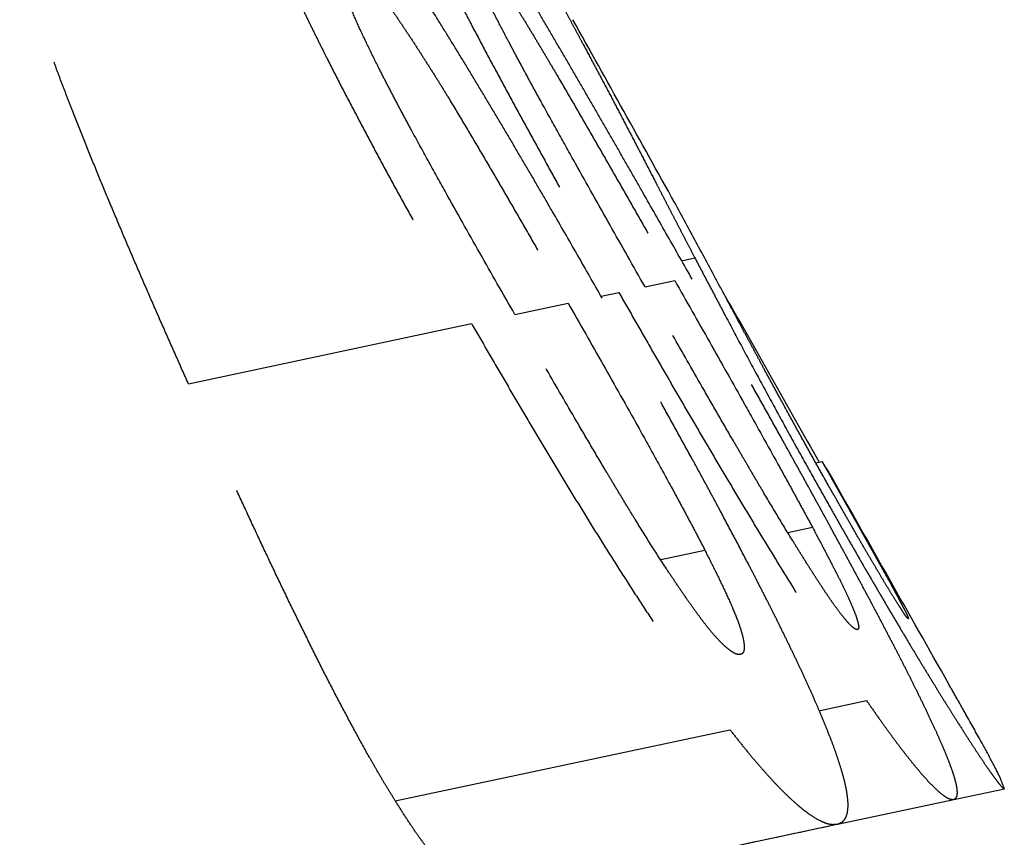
# Model space of a CAD drawing. Header units: millimetres. Extents: x 42975 to 708721, y 118172 to 172014.
# Tile 155 of 256: x 329539 to 329553, y 147517 to 147529. Entities that reach past the tile are written whole.
import ezdxf

# ---------------------------------------------------------------- set-up
doc = ezdxf.new("R2010")
doc.units = ezdxf.units.MM
doc.linetypes.add('ГТО-1 Пунктир', pattern=[7, 5, -2])
doc.layers.add('ГТО-2_Размеры_035', color=2, linetype='Continuous', lineweight=35)
doc.layers.add('ОГОС_Пунктир_025', color=151, linetype='ГТО-1 Пунктир', lineweight=25)

# ---------------------------------------------------------------- blocks, each defined once
blk = doc.blocks.new('ОГСО_Затвор_План')
at = {"layer": 'ОГОС_Пунктир_025'}
for p, q in [((-746.457, 44.866), (-746.262, 44.866)), ((-746.457, 44.866), (-746.262, 44.866)), ((-753.74, 44.609), (-749.589, 44.609)), ((-753.74, 44.609), (-749.589, 44.609)), ((-748.955, 44.609), (-748.175, 44.609)), ((-748.955, 44.609), (-748.175, 44.609)), ((-747.692, 44.609), (-747.432, 44.609)), ((-747.692, 44.609), (-747.432, 44.609)), ((-747.048, 44.609), (-746.613, 44.609)), ((-747.048, 44.609), (-746.613, 44.609)), ((-745.177, 41.629), (-745.085, 41.629)), ((-745.177, 41.629), (-745.085, 41.629)), ((-747.637, 40.738), (-746.994, 40.738)), ((-747.637, 40.738), (-746.994, 40.738)), ((-745.776, 40.738), (-745.417, 40.738)), ((-745.776, 40.738), (-745.417, 40.738)), ((-752.082, 38.145), (-747.177, 38.145)), ((-752.082, 38.145), (-747.177, 38.145)), ((-745.856, 38.145), (-745.174, 38.145)), ((-745.856, 38.145), (-745.174, 38.145)), ((-751.047, 36.5), (-745.952, 36.5)), ((-751.047, 36.5), (-745.952, 36.5)), ((-745.952, 36.5), (-744.246, 36.5)), ((-745.952, 36.5), (-744.246, 36.5)), ((-744.246, 36.5), (-743.505, 36.5)), ((-744.246, 36.5), (-743.505, 36.5))]:
    blk.add_line(p, q, dxfattribs=at)
for points, knots in [([(-747.682, 44.577), (-747.755, 44.806), (-747.901, 45.263), (-748.086, 45.833), (-748.235, 46.288), (-748.348, 46.629), (-748.461, 46.968), (-748.575, 47.307), (-748.69, 47.645), (-748.806, 47.982), (-748.922, 48.317), (-749.04, 48.648), (-749.157, 48.976), (-749.275, 49.299), (-749.395, 49.618), (-749.495, 49.88), (-749.576, 50.087), (-749.636, 50.239), (-749.696, 50.387), (-749.775, 50.578), (-749.873, 50.807), (-749.991, 51.071), (-750.107, 51.321), (-750.222, 51.555), (-750.333, 51.77), (-750.441, 51.965), (-750.546, 52.139), (-750.646, 52.292), (-750.741, 52.421), (-750.832, 52.525), (-750.917, 52.605), (-750.995, 52.662), (-751.072, 52.694), (-751.121, 52.702), (-751.145, 52.705)], [0, 0, 0, 0, 0.720382, 1.439536, 1.798502, 2.157079, 2.515139, 2.87272, 3.229817, 3.586167, 3.940861, 4.292479, 4.640895, 4.985858, 5.325978, 5.66166, 5.828022, 5.991584, 6.15119, 6.307769, 6.611127, 6.899694, 7.17517, 7.437218, 7.680612, 7.903092, 8.106214, 8.289549, 8.45035, 8.587359, 8.702836, 8.799208, 8.878171, 8.948832, 8.948832, 8.948832, 8.948832]), ([(-747.682, 44.577), (-747.755, 44.806), (-747.901, 45.263), (-748.086, 45.833), (-748.235, 46.288), (-748.348, 46.629), (-748.461, 46.968), (-748.575, 47.307), (-748.69, 47.645), (-748.806, 47.982), (-748.922, 48.317), (-749.04, 48.648), (-749.157, 48.976), (-749.275, 49.299), (-749.395, 49.618), (-749.495, 49.88), (-749.576, 50.087), (-749.636, 50.239), (-749.696, 50.387), (-749.775, 50.578), (-749.873, 50.807), (-749.991, 51.071), (-750.107, 51.321), (-750.222, 51.555), (-750.333, 51.77), (-750.441, 51.965), (-750.546, 52.139), (-750.646, 52.292), (-750.741, 52.421), (-750.832, 52.525), (-750.917, 52.605), (-750.995, 52.662), (-751.072, 52.694), (-751.121, 52.702), (-751.145, 52.705)], [0, 0, 0, 0, 0.720382, 1.439536, 1.798502, 2.157079, 2.515139, 2.87272, 3.229817, 3.586167, 3.940861, 4.292479, 4.640895, 4.985858, 5.325978, 5.66166, 5.828022, 5.991584, 6.15119, 6.307769, 6.611127, 6.899694, 7.17517, 7.437218, 7.680612, 7.903092, 8.106214, 8.289549, 8.45035, 8.587359, 8.702836, 8.799208, 8.878171, 8.948832, 8.948832, 8.948832, 8.948832]), ([(-746.364, 44.577), (-746.436, 44.804), (-746.58, 45.257), (-746.76, 45.822), (-746.904, 46.274), (-747.013, 46.612), (-747.122, 46.949), (-747.231, 47.286), (-747.34, 47.622), (-747.45, 47.957), (-747.56, 48.29), (-747.67, 48.621), (-747.779, 48.948), (-747.889, 49.271), (-747.998, 49.59), (-748.089, 49.853), (-748.161, 50.06), (-748.215, 50.213), (-748.268, 50.362), (-748.338, 50.553), (-748.422, 50.785), (-748.523, 51.051), (-748.621, 51.303), (-748.716, 51.539), (-748.806, 51.758), (-748.892, 51.955), (-748.973, 52.132), (-749.049, 52.286), (-749.119, 52.416), (-749.182, 52.521), (-749.239, 52.601), (-749.289, 52.659), (-749.336, 52.693), (-749.367, 52.702), (-749.381, 52.705)], [0, 0, 0, 0, 0.713226, 1.425255, 1.780667, 2.135698, 2.490218, 2.844257, 3.197793, 3.55064, 3.901971, 4.250295, 4.595405, 4.937126, 5.274049, 5.606422, 5.771167, 5.933129, 6.090919, 6.245529, 6.545074, 6.829567, 7.100165, 7.356455, 7.593343, 7.808374, 8.002821, 8.176056, 8.324101, 8.44569, 8.543561, 8.619185, 8.673001, 8.715655, 8.715655, 8.715655, 8.715655]), ([(-746.364, 44.577), (-746.436, 44.804), (-746.58, 45.257), (-746.76, 45.822), (-746.904, 46.274), (-747.013, 46.612), (-747.122, 46.949), (-747.231, 47.286), (-747.34, 47.622), (-747.45, 47.957), (-747.56, 48.29), (-747.67, 48.621), (-747.779, 48.948), (-747.889, 49.271), (-747.998, 49.59), (-748.089, 49.853), (-748.161, 50.06), (-748.215, 50.213), (-748.268, 50.362), (-748.338, 50.553), (-748.422, 50.785), (-748.523, 51.051), (-748.621, 51.303), (-748.716, 51.539), (-748.806, 51.758), (-748.892, 51.955), (-748.973, 52.132), (-749.049, 52.286), (-749.119, 52.416), (-749.182, 52.521), (-749.239, 52.601), (-749.289, 52.659), (-749.336, 52.693), (-749.367, 52.702), (-749.381, 52.705)], [0, 0, 0, 0, 0.713226, 1.425255, 1.780667, 2.135698, 2.490218, 2.844257, 3.197793, 3.55064, 3.901971, 4.250295, 4.595405, 4.937126, 5.274049, 5.606422, 5.771167, 5.933129, 6.090919, 6.245529, 6.545074, 6.829567, 7.100165, 7.356455, 7.593343, 7.808374, 8.002821, 8.176056, 8.324101, 8.44569, 8.543561, 8.619185, 8.673001, 8.715655, 8.715655, 8.715655, 8.715655]), ([(-753.74, 44.609), (-753.77, 44.75), (-753.829, 45.03), (-753.918, 45.451), (-754.005, 45.871), (-754.09, 46.291), (-754.174, 46.711), (-754.255, 47.13), (-754.335, 47.548), (-754.411, 47.964), (-754.483, 48.376), (-754.541, 48.717), (-754.585, 48.988), (-754.617, 49.189), (-754.647, 49.389), (-754.676, 49.587), (-754.703, 49.783), (-754.729, 49.978), (-754.753, 50.171), (-754.775, 50.361), (-754.794, 50.548), (-754.812, 50.729), (-754.826, 50.907), (-754.834, 51.023), (-754.838, 51.08)], [0, 0, 0, 0, 0.430254, 0.860046, 1.289344, 1.718042, 2.145959, 2.57325, 2.999505, 3.422361, 3.841035, 4.255535, 4.460461, 4.66372, 4.865822, 5.066367, 5.264666, 5.460937, 5.655547, 5.84749, 6.035367, 6.218373, 6.395455, 6.568365, 6.568365, 6.568365, 6.568365]), ([(-753.74, 44.609), (-753.77, 44.75), (-753.829, 45.03), (-753.918, 45.451), (-754.005, 45.871), (-754.09, 46.291), (-754.174, 46.711), (-754.255, 47.13), (-754.335, 47.548), (-754.411, 47.964), (-754.483, 48.376), (-754.541, 48.717), (-754.585, 48.988), (-754.617, 49.189), (-754.647, 49.389), (-754.676, 49.587), (-754.703, 49.783), (-754.729, 49.978), (-754.753, 50.171), (-754.775, 50.361), (-754.794, 50.548), (-754.812, 50.729), (-754.826, 50.907), (-754.834, 51.023), (-754.838, 51.08)], [0, 0, 0, 0, 0.430254, 0.860046, 1.289344, 1.718042, 2.145959, 2.57325, 2.999505, 3.422361, 3.841035, 4.255535, 4.460461, 4.66372, 4.865822, 5.066367, 5.264666, 5.460937, 5.655547, 5.84749, 6.035367, 6.218373, 6.395455, 6.568365, 6.568365, 6.568365, 6.568365]), ([(-751.339, 51.08), (-751.329, 51.022), (-751.31, 50.905), (-751.279, 50.727), (-751.245, 50.545), (-751.208, 50.36), (-751.168, 50.171), (-751.126, 49.979), (-751.082, 49.785), (-751.036, 49.588), (-750.987, 49.388), (-750.937, 49.186), (-750.885, 48.982), (-750.814, 48.709), (-750.721, 48.365), (-750.607, 47.952), (-750.489, 47.536), (-750.367, 47.118), (-750.243, 46.7), (-750.116, 46.282), (-749.987, 45.864), (-749.856, 45.446), (-749.723, 45.027), (-749.634, 44.749), (-749.589, 44.609)], [0, 0, 0, 0, 0.176718, 0.356982, 0.542191, 0.731386, 0.92432, 1.120692, 1.319879, 1.522282, 1.728301, 1.936856, 2.146928, 2.358397, 2.784634, 3.21392, 3.646356, 4.081674, 4.518116, 4.95513, 5.392862, 5.831142, 6.269877, 6.709042, 6.709042, 6.709042, 6.709042]), ([(-751.339, 51.08), (-751.329, 51.022), (-751.31, 50.905), (-751.279, 50.727), (-751.245, 50.545), (-751.208, 50.36), (-751.168, 50.171), (-751.126, 49.979), (-751.082, 49.785), (-751.036, 49.588), (-750.987, 49.388), (-750.937, 49.186), (-750.885, 48.982), (-750.814, 48.709), (-750.721, 48.365), (-750.607, 47.952), (-750.489, 47.536), (-750.367, 47.118), (-750.243, 46.7), (-750.116, 46.282), (-749.987, 45.864), (-749.856, 45.446), (-749.723, 45.027), (-749.634, 44.749), (-749.589, 44.609)], [0, 0, 0, 0, 0.176718, 0.356982, 0.542191, 0.731386, 0.92432, 1.120692, 1.319879, 1.522282, 1.728301, 1.936856, 2.146928, 2.358397, 2.784634, 3.21392, 3.646356, 4.081674, 4.518116, 4.95513, 5.392862, 5.831142, 6.269877, 6.709042, 6.709042, 6.709042, 6.709042]), ([(-749.283, 51.08), (-749.27, 51.023), (-749.244, 50.906), (-749.204, 50.728), (-749.161, 50.547), (-749.116, 50.362), (-749.069, 50.174), (-749.021, 49.984), (-748.97, 49.79), (-748.919, 49.593), (-748.865, 49.394), (-748.81, 49.193), (-748.754, 48.99), (-748.678, 48.717), (-748.58, 48.374), (-748.46, 47.96), (-748.338, 47.544), (-748.213, 47.126), (-748.086, 46.708), (-747.958, 46.288), (-747.828, 45.869), (-747.697, 45.449), (-747.565, 45.029), (-747.476, 44.749), (-747.432, 44.609)], [0, 0, 0, 0, 0.177938, 0.359373, 0.545677, 0.735894, 0.929766, 1.126997, 1.326971, 1.530052, 1.736648, 1.945729, 2.15643, 2.368613, 2.796151, 3.226624, 3.660052, 4.096566, 4.534537, 4.973057, 5.412261, 5.851986, 6.29214, 6.732696, 6.732696, 6.732696, 6.732696]), ([(-749.283, 51.08), (-749.27, 51.023), (-749.244, 50.906), (-749.204, 50.728), (-749.161, 50.547), (-749.116, 50.362), (-749.069, 50.174), (-749.021, 49.984), (-748.97, 49.79), (-748.919, 49.593), (-748.865, 49.394), (-748.81, 49.193), (-748.754, 48.99), (-748.678, 48.717), (-748.58, 48.374), (-748.46, 47.96), (-748.338, 47.544), (-748.213, 47.126), (-748.086, 46.708), (-747.958, 46.288), (-747.828, 45.869), (-747.697, 45.449), (-747.565, 45.029), (-747.476, 44.749), (-747.432, 44.609)], [0, 0, 0, 0, 0.177938, 0.359373, 0.545677, 0.735894, 0.929766, 1.126997, 1.326971, 1.530052, 1.736648, 1.945729, 2.15643, 2.368613, 2.796151, 3.226624, 3.660052, 4.096566, 4.534537, 4.973057, 5.412261, 5.851986, 6.29214, 6.732696, 6.732696, 6.732696, 6.732696]), ([(-750.128, 48.468), (-750.154, 48.569), (-750.205, 48.768), (-750.275, 49.06), (-750.333, 49.333), (-750.373, 49.573), (-750.388, 49.768), (-750.381, 49.899), (-750.363, 49.973), (-750.345, 50.011), (-750.318, 50.031), (-750.299, 50.036), (-750.29, 50.039)], [0, 0, 0, 0, 0.312474, 0.616275, 0.900183, 1.149311, 1.346099, 1.486805, 1.538093, 1.577028, 1.60744, 1.636125, 1.636125, 1.636125, 1.636125]), ([(-750.128, 48.468), (-750.154, 48.569), (-750.205, 48.768), (-750.275, 49.06), (-750.333, 49.333), (-750.373, 49.573), (-750.388, 49.768), (-750.381, 49.899), (-750.363, 49.973), (-750.345, 50.011), (-750.318, 50.031), (-750.299, 50.036), (-750.29, 50.039)], [0, 0, 0, 0, 0.312474, 0.616275, 0.900183, 1.149311, 1.346099, 1.486805, 1.538093, 1.577028, 1.60744, 1.636125, 1.636125, 1.636125, 1.636125]), ([(-750.29, 50.039), (-750.275, 50.035), (-750.244, 50.026), (-750.194, 49.994), (-750.143, 49.937), (-750.085, 49.859), (-750.022, 49.761), (-749.955, 49.64), (-749.886, 49.499), (-749.814, 49.341), (-749.742, 49.171), (-749.67, 48.993), (-749.597, 48.81), (-749.525, 48.623), (-749.454, 48.433), (-749.382, 48.24), (-749.311, 48.045), (-749.218, 47.78), (-749.103, 47.446), (-748.968, 47.044), (-748.833, 46.64), (-748.7, 46.235), (-748.568, 45.829), (-748.436, 45.423), (-748.305, 45.016), (-748.218, 44.745), (-748.175, 44.609)], [0, 0, 0, 0, 0.044344, 0.098651, 0.174533, 0.272692, 0.388904, 0.526096, 0.685324, 0.860214, 1.046689, 1.24024, 1.43737, 1.637522, 1.840298, 2.045759, 2.254265, 2.464823, 2.887587, 3.312152, 3.737992, 4.164603, 4.591685, 5.018859, 5.446151, 5.873548, 5.873548, 5.873548, 5.873548]), ([(-750.29, 50.039), (-750.275, 50.035), (-750.244, 50.026), (-750.194, 49.994), (-750.143, 49.937), (-750.085, 49.859), (-750.022, 49.761), (-749.955, 49.64), (-749.886, 49.499), (-749.814, 49.341), (-749.742, 49.171), (-749.67, 48.993), (-749.597, 48.81), (-749.525, 48.623), (-749.454, 48.433), (-749.382, 48.24), (-749.311, 48.045), (-749.218, 47.78), (-749.103, 47.446), (-748.968, 47.044), (-748.833, 46.64), (-748.7, 46.235), (-748.568, 45.829), (-748.436, 45.423), (-748.305, 45.016), (-748.218, 44.745), (-748.175, 44.609)], [0, 0, 0, 0, 0.044344, 0.098651, 0.174533, 0.272692, 0.388904, 0.526096, 0.685324, 0.860214, 1.046689, 1.24024, 1.43737, 1.637522, 1.840298, 2.045759, 2.254265, 2.464823, 2.887587, 3.312152, 3.737992, 4.164603, 4.591685, 5.018859, 5.446151, 5.873548, 5.873548, 5.873548, 5.873548]), ([(-748.233, 48.468), (-748.262, 48.569), (-748.317, 48.767), (-748.388, 49.028), (-748.444, 49.248), (-748.486, 49.421), (-748.518, 49.568), (-748.54, 49.687), (-748.554, 49.779), (-748.564, 49.857), (-748.568, 49.921), (-748.568, 49.971), (-748.564, 50.007), (-748.553, 50.03), (-748.541, 50.036), (-748.536, 50.039)], [0, 0, 0, 0, 0.313335, 0.618146, 0.811621, 0.991903, 1.154824, 1.262277, 1.354768, 1.432749, 1.497346, 1.547733, 1.582966, 1.604813, 1.621661, 1.621661, 1.621661, 1.621661]), ([(-748.233, 48.468), (-748.262, 48.569), (-748.317, 48.767), (-748.388, 49.028), (-748.444, 49.248), (-748.486, 49.421), (-748.518, 49.568), (-748.54, 49.687), (-748.554, 49.779), (-748.564, 49.857), (-748.568, 49.921), (-748.568, 49.971), (-748.564, 50.007), (-748.553, 50.03), (-748.541, 50.036), (-748.536, 50.039)], [0, 0, 0, 0, 0.313335, 0.618146, 0.811621, 0.991903, 1.154824, 1.262277, 1.354768, 1.432749, 1.497346, 1.547733, 1.582966, 1.604813, 1.621661, 1.621661, 1.621661, 1.621661]), ([(-748.536, 50.039), (-748.527, 50.035), (-748.506, 50.025), (-748.474, 49.99), (-748.439, 49.934), (-748.396, 49.856), (-748.347, 49.755), (-748.293, 49.633), (-748.235, 49.49), (-748.173, 49.33), (-748.109, 49.158), (-748.044, 48.979), (-747.979, 48.795), (-747.913, 48.609), (-747.848, 48.42), (-747.782, 48.228), (-747.716, 48.033), (-747.628, 47.768), (-747.518, 47.435), (-747.388, 47.034), (-747.258, 46.632), (-747.128, 46.228), (-746.998, 45.824), (-746.869, 45.419), (-746.741, 45.014), (-746.655, 44.744), (-746.613, 44.609)], [0, 0, 0, 0, 0.028894, 0.070412, 0.136866, 0.227885, 0.338715, 0.472338, 0.629168, 0.802252, 0.987149, 1.178772, 1.373675, 1.571447, 1.771716, 1.974543, 2.180496, 2.389332, 2.809931, 3.232099, 3.655335, 4.079347, 4.503914, 4.928563, 5.353322, 5.778176, 5.778176, 5.778176, 5.778176]), ([(-748.536, 50.039), (-748.527, 50.035), (-748.506, 50.025), (-748.474, 49.99), (-748.439, 49.934), (-748.396, 49.856), (-748.347, 49.755), (-748.293, 49.633), (-748.235, 49.49), (-748.173, 49.33), (-748.109, 49.158), (-748.044, 48.979), (-747.979, 48.795), (-747.913, 48.609), (-747.848, 48.42), (-747.782, 48.228), (-747.716, 48.033), (-747.628, 47.768), (-747.518, 47.435), (-747.388, 47.034), (-747.258, 46.632), (-747.128, 46.228), (-746.998, 45.824), (-746.869, 45.419), (-746.741, 45.014), (-746.655, 44.744), (-746.613, 44.609)], [0, 0, 0, 0, 0.028894, 0.070412, 0.136866, 0.227885, 0.338715, 0.472338, 0.629168, 0.802252, 0.987149, 1.178772, 1.373675, 1.571447, 1.771716, 1.974543, 2.180496, 2.389332, 2.809931, 3.232099, 3.655335, 4.079347, 4.503914, 4.928563, 5.353322, 5.778176, 5.778176, 5.778176, 5.778176]), ([(-747.559, 49.423), (-747.541, 49.367), (-747.507, 49.255), (-747.457, 49.09), (-747.409, 48.929), (-747.362, 48.773), (-747.318, 48.622), (-747.274, 48.476), (-747.233, 48.333), (-747.179, 48.148), (-747.113, 47.92), (-747.035, 47.648), (-746.958, 47.378), (-746.883, 47.109), (-746.808, 46.842), (-746.733, 46.573), (-746.659, 46.302), (-746.596, 46.074), (-746.545, 45.889), (-746.506, 45.749), (-746.468, 45.607), (-746.428, 45.464), (-746.388, 45.318), (-746.347, 45.17), (-746.305, 45.019), (-746.277, 44.917), (-746.262, 44.866)], [0, 0, 0, 0, 0.176924, 0.3508, 0.518655, 0.680358, 0.837806, 0.99109, 1.138837, 1.283218, 1.569114, 1.851951, 2.132978, 2.411292, 2.688067, 2.966793, 3.247592, 3.531796, 3.676366, 3.822331, 3.968882, 4.117214, 4.268527, 4.421952, 4.578486, 4.738599, 4.738599, 4.738599, 4.738599]), ([(-747.559, 49.423), (-747.541, 49.367), (-747.507, 49.255), (-747.457, 49.09), (-747.409, 48.929), (-747.362, 48.773), (-747.318, 48.622), (-747.274, 48.476), (-747.233, 48.333), (-747.179, 48.148), (-747.113, 47.92), (-747.035, 47.648), (-746.958, 47.378), (-746.883, 47.109), (-746.808, 46.842), (-746.733, 46.573), (-746.659, 46.302), (-746.596, 46.074), (-746.545, 45.889), (-746.506, 45.749), (-746.468, 45.607), (-746.428, 45.464), (-746.388, 45.318), (-746.347, 45.17), (-746.305, 45.019), (-746.277, 44.917), (-746.262, 44.866)], [0, 0, 0, 0, 0.176924, 0.3508, 0.518655, 0.680358, 0.837806, 0.99109, 1.138837, 1.283218, 1.569114, 1.851951, 2.132978, 2.411292, 2.688067, 2.966793, 3.247592, 3.531796, 3.676366, 3.822331, 3.968882, 4.117214, 4.268527, 4.421952, 4.578486, 4.738599, 4.738599, 4.738599, 4.738599]), ([(-748.955, 44.609), (-749.059, 44.931), (-749.264, 45.575), (-749.517, 46.382), (-749.714, 47.027), (-749.835, 47.43), (-749.929, 47.752), (-749.998, 47.991), (-750.064, 48.23), (-750.107, 48.389), (-750.128, 48.468)], [0, 0, 0, 0, 1.014642, 2.028449, 2.534442, 3.03898, 3.290222, 3.539962, 3.787586, 4.033598, 4.033598, 4.033598, 4.033598]), ([(-748.955, 44.609), (-749.059, 44.931), (-749.264, 45.575), (-749.517, 46.382), (-749.714, 47.027), (-749.835, 47.43), (-749.929, 47.752), (-749.998, 47.991), (-750.064, 48.23), (-750.107, 48.389), (-750.128, 48.468)], [0, 0, 0, 0, 1.014642, 2.028449, 2.534442, 3.03898, 3.290222, 3.539962, 3.787586, 4.033598, 4.033598, 4.033598, 4.033598]), ([(-747.048, 44.609), (-747.15, 44.932), (-747.354, 45.577), (-747.607, 46.384), (-747.805, 47.03), (-747.928, 47.432), (-748.025, 47.753), (-748.096, 47.993), (-748.165, 48.231), (-748.211, 48.389), (-748.233, 48.468)], [0, 0, 0, 0, 1.015484, 2.03013, 2.536537, 3.041493, 3.29295, 3.54292, 3.790796, 4.037073, 4.037073, 4.037073, 4.037073]), ([(-747.048, 44.609), (-747.15, 44.932), (-747.354, 45.577), (-747.607, 46.384), (-747.805, 47.03), (-747.928, 47.432), (-748.025, 47.753), (-748.096, 47.993), (-748.165, 48.231), (-748.211, 48.389), (-748.233, 48.468)], [0, 0, 0, 0, 1.015484, 2.03013, 2.536537, 3.041493, 3.29295, 3.54292, 3.790796, 4.037073, 4.037073, 4.037073, 4.037073]), ([(-745.627, 43.116), (-745.644, 43.175), (-745.678, 43.293), (-745.729, 43.467), (-745.778, 43.636), (-745.842, 43.856), (-745.92, 44.127), (-746.043, 44.552), (-746.196, 45.076), (-746.32, 45.492), (-746.381, 45.699)], [0, 0, 0, 0, 0.186707, 0.367592, 0.543273, 0.71599, 1.054606, 1.388181, 2.044346, 2.691193, 2.691193, 2.691193, 2.691193]), ([(-745.627, 43.116), (-745.644, 43.175), (-745.678, 43.293), (-745.729, 43.467), (-745.778, 43.636), (-745.842, 43.856), (-745.92, 44.127), (-746.043, 44.552), (-746.196, 45.076), (-746.32, 45.492), (-746.381, 45.699)], [0, 0, 0, 0, 0.186707, 0.367592, 0.543273, 0.71599, 1.054606, 1.388181, 2.044346, 2.691193, 2.691193, 2.691193, 2.691193]), ([(-746.262, 44.866), (-746.242, 44.791), (-746.2, 44.642), (-746.136, 44.416), (-746.071, 44.187), (-745.982, 43.872), (-745.866, 43.468), (-745.721, 42.971), (-745.569, 42.459), (-745.438, 42.023), (-745.329, 41.668), (-745.245, 41.397), (-745.16, 41.125), (-745.103, 40.944), (-745.074, 40.853)], [0, 0, 0, 0, 0.231865, 0.465788, 0.703739, 0.9466, 1.447655, 1.965583, 2.498918, 3.049339, 3.330719, 3.614638, 3.899633, 4.185226, 4.185226, 4.185226, 4.185226]), ([(-746.262, 44.866), (-746.242, 44.791), (-746.2, 44.642), (-746.136, 44.416), (-746.071, 44.187), (-745.982, 43.872), (-745.866, 43.468), (-745.721, 42.971), (-745.569, 42.459), (-745.438, 42.023), (-745.329, 41.668), (-745.245, 41.397), (-745.16, 41.125), (-745.103, 40.944), (-745.074, 40.853)], [0, 0, 0, 0, 0.231865, 0.465788, 0.703739, 0.9466, 1.447655, 1.965583, 2.498918, 3.049339, 3.330719, 3.614638, 3.899633, 4.185226, 4.185226, 4.185226, 4.185226]), ([(-752.082, 38.145), (-752.102, 38.201), (-752.143, 38.314), (-752.202, 38.486), (-752.26, 38.662), (-752.338, 38.904), (-752.432, 39.215), (-752.543, 39.597), (-752.653, 39.99), (-752.76, 40.392), (-752.865, 40.802), (-752.969, 41.217), (-753.071, 41.635), (-753.171, 42.056), (-753.269, 42.479), (-753.366, 42.903), (-753.461, 43.329), (-753.555, 43.755), (-753.648, 44.182), (-753.709, 44.467), (-753.74, 44.609)], [0, 0, 0, 0, 0.178864, 0.360597, 0.546151, 0.734732, 1.122277, 1.521196, 1.928813, 2.346187, 2.770701, 3.198505, 3.628619, 4.06112, 4.495649, 4.931282, 5.367422, 5.803991, 6.240903, 6.678138, 6.678138, 6.678138, 6.678138]), ([(-752.082, 38.145), (-752.102, 38.201), (-752.143, 38.314), (-752.202, 38.486), (-752.26, 38.662), (-752.338, 38.904), (-752.432, 39.215), (-752.543, 39.597), (-752.653, 39.99), (-752.76, 40.392), (-752.865, 40.802), (-752.969, 41.217), (-753.071, 41.635), (-753.171, 42.056), (-753.269, 42.479), (-753.366, 42.903), (-753.461, 43.329), (-753.555, 43.755), (-753.648, 44.182), (-753.709, 44.467), (-753.74, 44.609)], [0, 0, 0, 0, 0.178864, 0.360597, 0.546151, 0.734732, 1.122277, 1.521196, 1.928813, 2.346187, 2.770701, 3.198505, 3.628619, 4.06112, 4.495649, 4.931282, 5.367422, 5.803991, 6.240903, 6.678138, 6.678138, 6.678138, 6.678138]), ([(-749.589, 44.609), (-749.543, 44.467), (-749.451, 44.182), (-749.31, 43.755), (-749.169, 43.33), (-749.027, 42.905), (-748.882, 42.483), (-748.735, 42.061), (-748.587, 41.642), (-748.437, 41.224), (-748.284, 40.811), (-748.131, 40.402), (-747.975, 39.999), (-747.817, 39.604), (-747.659, 39.218), (-747.526, 38.905), (-747.418, 38.662), (-747.338, 38.486), (-747.258, 38.314), (-747.204, 38.201), (-747.177, 38.145)], [0, 0, 0, 0, 0.449527, 0.898513, 1.346923, 1.794618, 2.241433, 2.687522, 3.13291, 3.576851, 4.017752, 4.454845, 4.887477, 5.313828, 5.732162, 6.137822, 6.334895, 6.528627, 6.718164, 6.904564, 6.904564, 6.904564, 6.904564]), ([(-749.589, 44.609), (-749.543, 44.467), (-749.451, 44.182), (-749.31, 43.755), (-749.169, 43.33), (-749.027, 42.905), (-748.882, 42.483), (-748.735, 42.061), (-748.587, 41.642), (-748.437, 41.224), (-748.284, 40.811), (-748.131, 40.402), (-747.975, 39.999), (-747.817, 39.604), (-747.659, 39.218), (-747.526, 38.905), (-747.418, 38.662), (-747.338, 38.486), (-747.258, 38.314), (-747.204, 38.201), (-747.177, 38.145)], [0, 0, 0, 0, 0.449527, 0.898513, 1.346923, 1.794618, 2.241433, 2.687522, 3.13291, 3.576851, 4.017752, 4.454845, 4.887477, 5.313828, 5.732162, 6.137822, 6.334895, 6.528627, 6.718164, 6.904564, 6.904564, 6.904564, 6.904564]), ([(-746.806, 39.167), (-746.82, 39.171), (-746.853, 39.179), (-746.902, 39.215), (-746.955, 39.273), (-747.014, 39.351), (-747.079, 39.452), (-747.148, 39.573), (-747.219, 39.716), (-747.292, 39.875), (-747.366, 40.045), (-747.441, 40.223), (-747.515, 40.406), (-747.614, 40.656), (-747.736, 40.977), (-747.854, 41.304), (-747.948, 41.569), (-748.017, 41.769), (-748.086, 41.97), (-748.178, 42.239), (-748.291, 42.576), (-748.471, 43.117), (-748.693, 43.795), (-748.868, 44.338), (-748.955, 44.609)], [0, 0, 0, 0, 0.044045, 0.100471, 0.178917, 0.277983, 0.396363, 0.536467, 0.697478, 0.873908, 1.061435, 1.255074, 1.452026, 1.652303, 2.062868, 2.482586, 2.694018, 2.906129, 3.118595, 3.331318, 3.757937, 4.185557, 5.041392, 5.89763, 5.89763, 5.89763, 5.89763]), ([(-746.806, 39.167), (-746.82, 39.171), (-746.853, 39.179), (-746.902, 39.215), (-746.955, 39.273), (-747.014, 39.351), (-747.079, 39.452), (-747.148, 39.573), (-747.219, 39.716), (-747.292, 39.875), (-747.366, 40.045), (-747.441, 40.223), (-747.515, 40.406), (-747.614, 40.656), (-747.736, 40.977), (-747.854, 41.304), (-747.948, 41.569), (-748.017, 41.769), (-748.086, 41.97), (-748.178, 42.239), (-748.291, 42.576), (-748.471, 43.117), (-748.693, 43.795), (-748.868, 44.338), (-748.955, 44.609)], [0, 0, 0, 0, 0.044045, 0.100471, 0.178917, 0.277983, 0.396363, 0.536467, 0.697478, 0.873908, 1.061435, 1.255074, 1.452026, 1.652303, 2.062868, 2.482586, 2.694018, 2.906129, 3.118595, 3.331318, 3.757937, 4.185557, 5.041392, 5.89763, 5.89763, 5.89763, 5.89763]), ([(-748.175, 44.609), (-748.072, 44.286), (-747.866, 43.639), (-747.613, 42.83), (-747.414, 42.183), (-747.293, 41.779), (-747.197, 41.456), (-747.127, 41.216), (-747.06, 40.976), (-747.016, 40.817), (-746.994, 40.738)], [0, 0, 0, 0, 1.018202, 2.035572, 2.54333, 3.049637, 3.301802, 3.552501, 3.801067, 4.047975, 4.047975, 4.047975, 4.047975]), ([(-748.175, 44.609), (-748.072, 44.286), (-747.866, 43.639), (-747.613, 42.83), (-747.414, 42.183), (-747.293, 41.779), (-747.197, 41.456), (-747.127, 41.216), (-747.06, 40.976), (-747.016, 40.817), (-746.994, 40.738)], [0, 0, 0, 0, 1.018202, 2.035572, 2.54333, 3.049637, 3.301802, 3.552501, 3.801067, 4.047975, 4.047975, 4.047975, 4.047975]), ([(-747.432, 44.609), (-747.387, 44.468), (-747.296, 44.184), (-747.16, 43.76), (-747.023, 43.336), (-746.885, 42.914), (-746.745, 42.493), (-746.605, 42.072), (-746.464, 41.653), (-746.322, 41.237), (-746.179, 40.823), (-746.035, 40.414), (-745.891, 40.01), (-745.746, 39.614), (-745.602, 39.226), (-745.482, 38.911), (-745.386, 38.667), (-745.315, 38.489), (-745.245, 38.315), (-745.198, 38.201), (-745.174, 38.145)], [0, 0, 0, 0, 0.446342, 0.892159, 1.337414, 1.781971, 2.225651, 2.668603, 3.110848, 3.551634, 3.98936, 4.423264, 4.852699, 5.275716, 5.690509, 6.092292, 6.287204, 6.478621, 6.665645, 6.849342, 6.849342, 6.849342, 6.849342]), ([(-747.432, 44.609), (-747.387, 44.468), (-747.296, 44.184), (-747.16, 43.76), (-747.023, 43.336), (-746.885, 42.914), (-746.745, 42.493), (-746.605, 42.072), (-746.464, 41.653), (-746.322, 41.237), (-746.179, 40.823), (-746.035, 40.414), (-745.891, 40.01), (-745.746, 39.614), (-745.602, 39.226), (-745.482, 38.911), (-745.386, 38.667), (-745.315, 38.489), (-745.245, 38.315), (-745.198, 38.201), (-745.174, 38.145)], [0, 0, 0, 0, 0.446342, 0.892159, 1.337414, 1.781971, 2.225651, 2.668603, 3.110848, 3.551634, 3.98936, 4.423264, 4.852699, 5.275716, 5.690509, 6.092292, 6.287204, 6.478621, 6.665645, 6.849342, 6.849342, 6.849342, 6.849342]), ([(-745.091, 39.167), (-745.1, 39.171), (-745.122, 39.181), (-745.153, 39.218), (-745.191, 39.275), (-745.235, 39.355), (-745.286, 39.457), (-745.343, 39.581), (-745.403, 39.725), (-745.467, 39.886), (-745.533, 40.058), (-745.599, 40.237), (-745.666, 40.42), (-745.757, 40.672), (-745.87, 40.994), (-745.981, 41.32), (-746.07, 41.585), (-746.136, 41.784), (-746.202, 41.984), (-746.291, 42.252), (-746.4, 42.588), (-746.574, 43.126), (-746.79, 43.8), (-746.962, 44.339), (-747.048, 44.609)], [0, 0, 0, 0, 0.028814, 0.072948, 0.14213, 0.234015, 0.34708, 0.483607, 0.642149, 0.816707, 1.002545, 1.194404, 1.389739, 1.588573, 1.996528, 2.413273, 2.623019, 2.83346, 3.044249, 3.255309, 3.678657, 4.103013, 4.95229, 5.801975, 5.801975, 5.801975, 5.801975]), ([(-745.091, 39.167), (-745.1, 39.171), (-745.122, 39.181), (-745.153, 39.218), (-745.191, 39.275), (-745.235, 39.355), (-745.286, 39.457), (-745.343, 39.581), (-745.403, 39.725), (-745.467, 39.886), (-745.533, 40.058), (-745.599, 40.237), (-745.666, 40.42), (-745.757, 40.672), (-745.87, 40.994), (-745.981, 41.32), (-746.07, 41.585), (-746.136, 41.784), (-746.202, 41.984), (-746.291, 42.252), (-746.4, 42.588), (-746.574, 43.126), (-746.79, 43.8), (-746.962, 44.339), (-747.048, 44.609)], [0, 0, 0, 0, 0.028814, 0.072948, 0.14213, 0.234015, 0.34708, 0.483607, 0.642149, 0.816707, 1.002545, 1.194404, 1.389739, 1.588573, 1.996528, 2.413273, 2.623019, 2.83346, 3.044249, 3.255309, 3.678657, 4.103013, 4.95229, 5.801975, 5.801975, 5.801975, 5.801975]), ([(-746.613, 44.609), (-746.51, 44.285), (-746.306, 43.638), (-746.052, 42.828), (-745.852, 42.18), (-745.728, 41.776), (-745.63, 41.454), (-745.558, 41.214), (-745.487, 40.975), (-745.44, 40.817), (-745.417, 40.738)], [0, 0, 0, 0, 1.019225, 2.037615, 2.54588, 3.052696, 3.30512, 3.556094, 3.804955, 4.052173, 4.052173, 4.052173, 4.052173]), ([(-746.613, 44.609), (-746.51, 44.285), (-746.306, 43.638), (-746.052, 42.828), (-745.852, 42.18), (-745.728, 41.776), (-745.63, 41.454), (-745.558, 41.214), (-745.487, 40.975), (-745.44, 40.817), (-745.417, 40.738)], [0, 0, 0, 0, 1.019225, 2.037615, 2.54588, 3.052696, 3.30512, 3.556094, 3.804955, 4.052173, 4.052173, 4.052173, 4.052173]), ([(-745.863, 38.125), (-745.875, 38.183), (-745.898, 38.3), (-745.936, 38.477), (-745.976, 38.658), (-746.018, 38.842), (-746.063, 39.03), (-746.11, 39.22), (-746.158, 39.413), (-746.208, 39.609), (-746.26, 39.807), (-746.314, 40.008), (-746.369, 40.211), (-746.444, 40.483), (-746.54, 40.825), (-746.639, 41.168), (-746.719, 41.444), (-746.779, 41.651), (-746.841, 41.859), (-746.924, 42.138), (-747.03, 42.486), (-747.157, 42.904), (-747.286, 43.322), (-747.417, 43.74), (-747.549, 44.159), (-747.637, 44.438), (-747.682, 44.577)], [0, 0, 0, 0, 0.177046, 0.357575, 0.542947, 0.732218, 0.925189, 1.121465, 1.320218, 1.522003, 1.727563, 1.935874, 2.145861, 2.357047, 2.782839, 3.212112, 3.427462, 3.6436, 3.860758, 4.078665, 4.515229, 4.95232, 5.390083, 5.828359, 6.267048, 6.706133, 6.706133, 6.706133, 6.706133]), ([(-745.863, 38.125), (-745.875, 38.183), (-745.898, 38.3), (-745.936, 38.477), (-745.976, 38.658), (-746.018, 38.842), (-746.063, 39.03), (-746.11, 39.22), (-746.158, 39.413), (-746.208, 39.609), (-746.26, 39.807), (-746.314, 40.008), (-746.369, 40.211), (-746.444, 40.483), (-746.54, 40.825), (-746.639, 41.168), (-746.719, 41.444), (-746.779, 41.651), (-746.841, 41.859), (-746.924, 42.138), (-747.03, 42.486), (-747.157, 42.904), (-747.286, 43.322), (-747.417, 43.74), (-747.549, 44.159), (-747.637, 44.438), (-747.682, 44.577)], [0, 0, 0, 0, 0.177046, 0.357575, 0.542947, 0.732218, 0.925189, 1.121465, 1.320218, 1.522003, 1.727563, 1.935874, 2.145861, 2.357047, 2.782839, 3.212112, 3.427462, 3.6436, 3.860758, 4.078665, 4.515229, 4.95232, 5.390083, 5.828359, 6.267048, 6.706133, 6.706133, 6.706133, 6.706133]), ([(-744.439, 38.125), (-744.454, 38.183), (-744.484, 38.3), (-744.53, 38.477), (-744.579, 38.657), (-744.629, 38.841), (-744.681, 39.027), (-744.734, 39.217), (-744.788, 39.408), (-744.844, 39.603), (-744.901, 39.8), (-744.959, 39.999), (-745.018, 40.2), (-745.078, 40.403), (-745.139, 40.607), (-745.2, 40.813), (-745.262, 41.019), (-745.325, 41.226), (-745.387, 41.433), (-745.451, 41.641), (-745.514, 41.849), (-745.6, 42.128), (-745.707, 42.477), (-745.837, 42.897), (-745.968, 43.317), (-746.1, 43.737), (-746.232, 44.157), (-746.32, 44.437), (-746.364, 44.577)], [0, 0, 0, 0, 0.179116, 0.361489, 0.548371, 0.738861, 0.932757, 1.129692, 1.328893, 1.530832, 1.736202, 1.944101, 2.15361, 2.364861, 2.57817, 2.793078, 3.008828, 3.225002, 3.44145, 3.65851, 3.876362, 4.094857, 4.53314, 4.972415, 5.412215, 5.852411, 6.292924, 6.733739, 6.733739, 6.733739, 6.733739]), ([(-744.439, 38.125), (-744.454, 38.183), (-744.484, 38.3), (-744.53, 38.477), (-744.579, 38.657), (-744.629, 38.841), (-744.681, 39.027), (-744.734, 39.217), (-744.788, 39.408), (-744.844, 39.603), (-744.901, 39.8), (-744.959, 39.999), (-745.018, 40.2), (-745.078, 40.403), (-745.139, 40.607), (-745.2, 40.813), (-745.262, 41.019), (-745.325, 41.226), (-745.387, 41.433), (-745.451, 41.641), (-745.514, 41.849), (-745.6, 42.128), (-745.707, 42.477), (-745.837, 42.897), (-745.968, 43.317), (-746.1, 43.737), (-746.232, 44.157), (-746.32, 44.437), (-746.364, 44.577)], [0, 0, 0, 0, 0.179116, 0.361489, 0.548371, 0.738861, 0.932757, 1.129692, 1.328893, 1.530832, 1.736202, 1.944101, 2.15361, 2.364861, 2.57817, 2.793078, 3.008828, 3.225002, 3.44145, 3.65851, 3.876362, 4.094857, 4.53314, 4.972415, 5.412215, 5.852411, 6.292924, 6.733739, 6.733739, 6.733739, 6.733739]), ([(-745.064, 41.266), (-745.09, 41.348), (-745.141, 41.51), (-745.216, 41.753), (-745.29, 41.993), (-745.362, 42.228), (-745.431, 42.459), (-745.498, 42.683), (-745.563, 42.901), (-745.606, 43.045), (-745.627, 43.116)], [0, 0, 0, 0, 0.2562, 0.51094, 0.762247, 1.008662, 1.249811, 1.484022, 1.710548, 1.933063, 1.933063, 1.933063, 1.933063]), ([(-745.064, 41.266), (-745.09, 41.348), (-745.141, 41.51), (-745.216, 41.753), (-745.29, 41.993), (-745.362, 42.228), (-745.431, 42.459), (-745.498, 42.683), (-745.563, 42.901), (-745.606, 43.045), (-745.627, 43.116)], [0, 0, 0, 0, 0.2562, 0.51094, 0.762247, 1.008662, 1.249811, 1.484022, 1.710548, 1.933063, 1.933063, 1.933063, 1.933063]), ([(-745.085, 41.629), (-745.062, 41.556), (-745.016, 41.41), (-744.948, 41.192), (-744.88, 40.975), (-744.813, 40.76), (-744.747, 40.549), (-744.683, 40.342), (-744.621, 40.142), (-744.562, 39.951), (-744.508, 39.773), (-744.464, 39.628), (-744.431, 39.515), (-744.406, 39.43), (-744.386, 39.357), (-744.369, 39.297), (-744.357, 39.249), (-744.348, 39.214), (-744.344, 39.191), (-744.343, 39.176), (-744.344, 39.17), (-744.345, 39.167)], [0, 0, 0, 0, 0.229444, 0.457923, 0.685051, 0.910912, 1.133606, 1.350376, 1.560479, 1.762317, 1.950056, 2.117529, 2.216669, 2.304859, 2.380811, 2.443758, 2.49344, 2.529342, 2.551652, 2.564235, 2.572111, 2.572111, 2.572111, 2.572111]), ([(-745.085, 41.629), (-745.062, 41.556), (-745.016, 41.41), (-744.948, 41.192), (-744.88, 40.975), (-744.813, 40.76), (-744.747, 40.549), (-744.683, 40.342), (-744.621, 40.142), (-744.562, 39.951), (-744.508, 39.773), (-744.464, 39.628), (-744.431, 39.515), (-744.406, 39.43), (-744.386, 39.357), (-744.369, 39.297), (-744.357, 39.249), (-744.348, 39.214), (-744.344, 39.191), (-744.343, 39.176), (-744.344, 39.17), (-744.345, 39.167)], [0, 0, 0, 0, 0.229444, 0.457923, 0.685051, 0.910912, 1.133606, 1.350376, 1.560479, 1.762317, 1.950056, 2.117529, 2.216669, 2.304859, 2.380811, 2.443758, 2.49344, 2.529342, 2.551652, 2.564235, 2.572111, 2.572111, 2.572111, 2.572111]), ([(-744.345, 39.167), (-744.348, 39.171), (-744.356, 39.181), (-744.369, 39.206), (-744.387, 39.249), (-744.413, 39.314), (-744.446, 39.401), (-744.485, 39.509), (-744.531, 39.637), (-744.581, 39.783), (-744.635, 39.943), (-744.693, 40.116), (-744.753, 40.296), (-744.814, 40.484), (-744.876, 40.676), (-744.939, 40.872), (-745.001, 41.069), (-745.043, 41.2), (-745.064, 41.266)], [0, 0, 0, 0, 0.01451, 0.039601, 0.08466, 0.153976, 0.247909, 0.363876, 0.500794, 0.655603, 0.825867, 1.008941, 1.200194, 1.397543, 1.600332, 1.806334, 2.013326, 2.220836, 2.220836, 2.220836, 2.220836]), ([(-744.345, 39.167), (-744.348, 39.171), (-744.356, 39.181), (-744.369, 39.206), (-744.387, 39.249), (-744.413, 39.314), (-744.446, 39.401), (-744.485, 39.509), (-744.531, 39.637), (-744.581, 39.783), (-744.635, 39.943), (-744.693, 40.116), (-744.753, 40.296), (-744.814, 40.484), (-744.876, 40.676), (-744.939, 40.872), (-745.001, 41.069), (-745.043, 41.2), (-745.064, 41.266)], [0, 0, 0, 0, 0.01451, 0.039601, 0.08466, 0.153976, 0.247909, 0.363876, 0.500794, 0.655603, 0.825867, 1.008941, 1.200194, 1.397543, 1.600332, 1.806334, 2.013326, 2.220836, 2.220836, 2.220836, 2.220836]), ([(-745.074, 40.853), (-745.05, 40.777), (-745.003, 40.627), (-744.931, 40.402), (-744.859, 40.18), (-744.788, 39.96), (-744.716, 39.742), (-744.645, 39.526), (-744.574, 39.313), (-744.503, 39.103), (-744.433, 38.897), (-744.365, 38.699), (-744.298, 38.507), (-744.233, 38.323), (-744.17, 38.144), (-744.109, 37.972), (-744.049, 37.808), (-743.986, 37.636), (-743.92, 37.459), (-743.854, 37.282), (-743.792, 37.123), (-743.737, 36.983), (-743.688, 36.863), (-743.645, 36.761), (-743.608, 36.678), (-743.577, 36.613), (-743.554, 36.565), (-743.536, 36.534), (-743.524, 36.516), (-743.514, 36.506), (-743.508, 36.502), (-743.505, 36.5)], [0, 0, 0, 0, 0.237601, 0.473695, 0.707179, 0.938481, 1.168122, 1.395538, 1.620181, 1.842353, 2.060417, 2.270881, 2.473026, 2.668654, 2.858259, 3.040719, 3.215836, 3.383112, 3.591316, 3.780952, 3.951101, 4.101649, 4.232256, 4.341664, 4.431495, 4.504238, 4.559963, 4.590347, 4.611114, 4.624128, 4.633376, 4.633376, 4.633376, 4.633376]), ([(-745.074, 40.853), (-745.05, 40.777), (-745.003, 40.627), (-744.931, 40.402), (-744.859, 40.18), (-744.788, 39.96), (-744.716, 39.742), (-744.645, 39.526), (-744.574, 39.313), (-744.503, 39.103), (-744.433, 38.897), (-744.365, 38.699), (-744.298, 38.507), (-744.233, 38.323), (-744.17, 38.144), (-744.109, 37.972), (-744.049, 37.808), (-743.986, 37.636), (-743.92, 37.459), (-743.854, 37.282), (-743.792, 37.123), (-743.737, 36.983), (-743.688, 36.863), (-743.645, 36.761), (-743.608, 36.678), (-743.577, 36.613), (-743.554, 36.565), (-743.536, 36.534), (-743.524, 36.516), (-743.514, 36.506), (-743.508, 36.502), (-743.505, 36.5)], [0, 0, 0, 0, 0.237601, 0.473695, 0.707179, 0.938481, 1.168122, 1.395538, 1.620181, 1.842353, 2.060417, 2.270881, 2.473026, 2.668654, 2.858259, 3.040719, 3.215836, 3.383112, 3.591316, 3.780952, 3.951101, 4.101649, 4.232256, 4.341664, 4.431495, 4.504238, 4.559963, 4.590347, 4.611114, 4.624128, 4.633376, 4.633376, 4.633376, 4.633376]), ([(-746.994, 40.738), (-746.968, 40.637), (-746.915, 40.438), (-746.843, 40.147), (-746.782, 39.875), (-746.738, 39.634), (-746.718, 39.439), (-746.72, 39.308), (-746.737, 39.233), (-746.752, 39.195), (-746.778, 39.174), (-746.797, 39.169), (-746.806, 39.167)], [0, 0, 0, 0, 0.312409, 0.616207, 0.900335, 1.149594, 1.347703, 1.488941, 1.539928, 1.578705, 1.608335, 1.636328, 1.636328, 1.636328, 1.636328]), ([(-746.994, 40.738), (-746.968, 40.637), (-746.915, 40.438), (-746.843, 40.147), (-746.782, 39.875), (-746.738, 39.634), (-746.718, 39.439), (-746.72, 39.308), (-746.737, 39.233), (-746.752, 39.195), (-746.778, 39.174), (-746.797, 39.169), (-746.806, 39.167)], [0, 0, 0, 0, 0.312409, 0.616207, 0.900335, 1.149594, 1.347703, 1.488941, 1.539928, 1.578705, 1.608335, 1.636328, 1.636328, 1.636328, 1.636328]), ([(-745.417, 40.738), (-745.388, 40.637), (-745.332, 40.439), (-745.259, 40.178), (-745.2, 39.959), (-745.156, 39.786), (-745.122, 39.639), (-745.097, 39.52), (-745.08, 39.428), (-745.069, 39.35), (-745.063, 39.285), (-745.062, 39.235), (-745.064, 39.199), (-745.074, 39.176), (-745.086, 39.17), (-745.091, 39.167)], [0, 0, 0, 0, 0.313565, 0.618631, 0.812379, 0.992997, 1.156134, 1.264324, 1.358235, 1.436871, 1.501045, 1.551408, 1.58709, 1.60864, 1.624981, 1.624981, 1.624981, 1.624981]), ([(-745.417, 40.738), (-745.388, 40.637), (-745.332, 40.439), (-745.259, 40.178), (-745.2, 39.959), (-745.156, 39.786), (-745.122, 39.639), (-745.097, 39.52), (-745.08, 39.428), (-745.069, 39.35), (-745.063, 39.285), (-745.062, 39.235), (-745.064, 39.199), (-745.074, 39.176), (-745.086, 39.17), (-745.091, 39.167)], [0, 0, 0, 0, 0.313565, 0.618631, 0.812379, 0.992997, 1.156134, 1.264324, 1.358235, 1.436871, 1.501045, 1.551408, 1.58709, 1.60864, 1.624981, 1.624981, 1.624981, 1.624981]), ([(-751.047, 36.5), (-751.064, 36.502), (-751.098, 36.507), (-751.152, 36.521), (-751.206, 36.55), (-751.287, 36.609), (-751.394, 36.721), (-751.494, 36.862), (-751.58, 37.002), (-751.649, 37.127), (-751.72, 37.266), (-751.791, 37.419), (-751.864, 37.583), (-751.937, 37.761), (-752.01, 37.95), (-752.058, 38.079), (-752.082, 38.145)], [0, 0, 0, 0, 0.050771, 0.104424, 0.164949, 0.234572, 0.404363, 0.624432, 0.754654, 0.897282, 1.053297, 1.221705, 1.401498, 1.593672, 1.797653, 2.007898, 2.007898, 2.007898, 2.007898]), ([(-751.047, 36.5), (-751.064, 36.502), (-751.098, 36.507), (-751.152, 36.521), (-751.206, 36.55), (-751.287, 36.609), (-751.394, 36.721), (-751.494, 36.862), (-751.58, 37.002), (-751.649, 37.127), (-751.72, 37.266), (-751.791, 37.419), (-751.864, 37.583), (-751.937, 37.761), (-752.01, 37.95), (-752.058, 38.079), (-752.082, 38.145)], [0, 0, 0, 0, 0.050771, 0.104424, 0.164949, 0.234572, 0.404363, 0.624432, 0.754654, 0.897282, 1.053297, 1.221705, 1.401498, 1.593672, 1.797653, 2.007898, 2.007898, 2.007898, 2.007898]), ([(-747.177, 38.145), (-747.145, 38.08), (-747.083, 37.954), (-746.99, 37.77), (-746.897, 37.596), (-746.806, 37.434), (-746.718, 37.283), (-746.631, 37.143), (-746.547, 37.017), (-746.444, 36.874), (-746.326, 36.73), (-746.206, 36.615), (-746.118, 36.553), (-746.06, 36.522), (-746.004, 36.507), (-745.969, 36.503), (-745.952, 36.5)], [0, 0, 0, 0, 0.215028, 0.423388, 0.619905, 0.805148, 0.980569, 1.14502, 1.297242, 1.436387, 1.672271, 1.8563, 1.931656, 1.996344, 2.051895, 2.103214, 2.103214, 2.103214, 2.103214]), ([(-747.177, 38.145), (-747.145, 38.08), (-747.083, 37.954), (-746.99, 37.77), (-746.897, 37.596), (-746.806, 37.434), (-746.718, 37.283), (-746.631, 37.143), (-746.547, 37.017), (-746.444, 36.874), (-746.326, 36.73), (-746.206, 36.615), (-746.118, 36.553), (-746.06, 36.522), (-746.004, 36.507), (-745.969, 36.503), (-745.952, 36.5)], [0, 0, 0, 0, 0.215028, 0.423388, 0.619905, 0.805148, 0.980569, 1.14502, 1.297242, 1.436387, 1.672271, 1.8563, 1.931656, 1.996344, 2.051895, 2.103214, 2.103214, 2.103214, 2.103214]), ([(-745.952, 36.5), (-745.937, 36.502), (-745.909, 36.507), (-745.866, 36.52), (-745.829, 36.548), (-745.784, 36.608), (-745.743, 36.72), (-745.726, 36.857), (-745.721, 36.993), (-745.724, 37.117), (-745.733, 37.255), (-745.748, 37.406), (-745.768, 37.569), (-745.795, 37.745), (-745.827, 37.932), (-745.851, 38.06), (-745.863, 38.125)], [0, 0, 0, 0, 0.04393, 0.086994, 0.131902, 0.182747, 0.309754, 0.484808, 0.594244, 0.718463, 0.856966, 1.00854, 1.172595, 1.350334, 1.542112, 1.741612, 1.741612, 1.741612, 1.741612]), ([(-745.952, 36.5), (-745.937, 36.502), (-745.909, 36.507), (-745.866, 36.52), (-745.829, 36.548), (-745.784, 36.608), (-745.743, 36.72), (-745.726, 36.857), (-745.721, 36.993), (-745.724, 37.117), (-745.733, 37.255), (-745.748, 37.406), (-745.768, 37.569), (-745.795, 37.745), (-745.827, 37.932), (-745.851, 38.06), (-745.863, 38.125)], [0, 0, 0, 0, 0.04393, 0.086994, 0.131902, 0.182747, 0.309754, 0.484808, 0.594244, 0.718463, 0.856966, 1.00854, 1.172595, 1.350334, 1.542112, 1.741612, 1.741612, 1.741612, 1.741612]), ([(-745.174, 38.145), (-745.147, 38.08), (-745.094, 37.954), (-745.015, 37.769), (-744.937, 37.595), (-744.862, 37.432), (-744.79, 37.28), (-744.72, 37.14), (-744.654, 37.013), (-744.577, 36.873), (-744.491, 36.732), (-744.407, 36.617), (-744.347, 36.554), (-744.311, 36.523), (-744.277, 36.507), (-744.256, 36.503), (-744.246, 36.5)], [0, 0, 0, 0, 0.209337, 0.411947, 0.602532, 0.781563, 0.950398, 1.107665, 1.250433, 1.377878, 1.588901, 1.74505, 1.804205, 1.850422, 1.885539, 1.915682, 1.915682, 1.915682, 1.915682]), ([(-745.174, 38.145), (-745.147, 38.08), (-745.094, 37.954), (-745.015, 37.769), (-744.937, 37.595), (-744.862, 37.432), (-744.79, 37.28), (-744.72, 37.14), (-744.654, 37.013), (-744.577, 36.873), (-744.491, 36.732), (-744.407, 36.617), (-744.347, 36.554), (-744.311, 36.523), (-744.277, 36.507), (-744.256, 36.503), (-744.246, 36.5)], [0, 0, 0, 0, 0.209337, 0.411947, 0.602532, 0.781563, 0.950398, 1.107665, 1.250433, 1.377878, 1.588901, 1.74505, 1.804205, 1.850422, 1.885539, 1.915682, 1.915682, 1.915682, 1.915682]), ([(-744.246, 36.5), (-744.238, 36.502), (-744.222, 36.507), (-744.199, 36.522), (-744.183, 36.552), (-744.173, 36.593), (-744.166, 36.647), (-744.165, 36.713), (-744.169, 36.793), (-744.178, 36.888), (-744.193, 36.998), (-744.213, 37.122), (-744.239, 37.26), (-744.27, 37.41), (-744.305, 37.573), (-744.346, 37.748), (-744.391, 37.933), (-744.423, 38.061), (-744.439, 38.125)], [0, 0, 0, 0, 0.024431, 0.049521, 0.081025, 0.123183, 0.176287, 0.241781, 0.322107, 0.417723, 0.528449, 0.654441, 0.794964, 0.948562, 1.114534, 1.293972, 1.48705, 1.687573, 1.687573, 1.687573, 1.687573]), ([(-744.246, 36.5), (-744.238, 36.502), (-744.222, 36.507), (-744.199, 36.522), (-744.183, 36.552), (-744.173, 36.593), (-744.166, 36.647), (-744.165, 36.713), (-744.169, 36.793), (-744.178, 36.888), (-744.193, 36.998), (-744.213, 37.122), (-744.239, 37.26), (-744.27, 37.41), (-744.305, 37.573), (-744.346, 37.748), (-744.391, 37.933), (-744.423, 38.061), (-744.439, 38.125)], [0, 0, 0, 0, 0.024431, 0.049521, 0.081025, 0.123183, 0.176287, 0.241781, 0.322107, 0.417723, 0.528449, 0.654441, 0.794964, 0.948562, 1.114534, 1.293972, 1.48705, 1.687573, 1.687573, 1.687573, 1.687573]), ([(-743.505, 36.5), (-743.512, 36.547), (-743.531, 36.688), (-743.6, 36.928), (-743.7, 37.265), (-743.801, 37.588), (-743.896, 37.891), (-743.947, 38.05), (-743.973, 38.132)], [0, 0, 0, 0, 0.140501, 0.427924, 0.745326, 1.198191, 1.441077, 1.698822, 1.698822, 1.698822, 1.698822]), ([(-743.505, 36.5), (-743.512, 36.547), (-743.531, 36.688), (-743.6, 36.928), (-743.7, 37.265), (-743.801, 37.588), (-743.896, 37.891), (-743.947, 38.05), (-743.973, 38.132)], [0, 0, 0, 0, 0.140501, 0.427924, 0.745326, 1.198191, 1.441077, 1.698822, 1.698822, 1.698822, 1.698822])]:
    blk.add_open_spline(points, degree=3, knots=knots, dxfattribs=at)
for points in [[(-746.381, 45.699), (-746.528, 46.178), (-746.822, 47.135), (-747.116, 48.092), (-747.263, 48.57)], [(-746.381, 45.699), (-746.528, 46.178), (-746.822, 47.135), (-747.116, 48.092), (-747.263, 48.57)], [(-745.971, 44.303), (-745.83, 43.858), (-745.549, 42.966), (-745.268, 42.074), (-745.127, 41.629)], [(-745.971, 44.303), (-745.83, 43.858), (-745.549, 42.966), (-745.268, 42.074), (-745.127, 41.629)], [(-745.018, 41.448), (-745.029, 41.478), (-745.051, 41.538), (-745.074, 41.598), (-745.085, 41.629)], [(-745.018, 41.448), (-745.029, 41.478), (-745.051, 41.538), (-745.074, 41.598), (-745.085, 41.629)], [(-743.972, 38.132), (-744.146, 38.685), (-744.495, 39.79), (-744.843, 40.895), (-745.018, 41.448)], [(-743.972, 38.132), (-744.146, 38.685), (-744.495, 39.79), (-744.843, 40.895), (-745.018, 41.448)], [(-748.471, 36.5), (-748.013, 36.5), (-747.096, 36.5), (-746.18, 36.5), (-745.722, 36.5)], [(-748.471, 36.5), (-748.013, 36.5), (-747.096, 36.5), (-746.18, 36.5), (-745.722, 36.5)]]:
    blk.add_open_spline(points, degree=3, dxfattribs=at)
blk = doc.blocks.new('A$C1AA538EC')
at = {"layer": 'ГТО-2_Размеры_035', "rotation": 11.99999999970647}
blk.add_blockref('ОГСО_Затвор_План', (6013.364, -11100.071), dxfattribs=at)

msp = doc.modelspace()

# ---------------------------------------------------------------- block references
at = {"layer": 'ГТО-2_Размеры_035'}
msp.add_blockref('A$C1AA538EC', (324274.631, 158737.105), dxfattribs=at)

doc.saveas('drawing.dxf')
